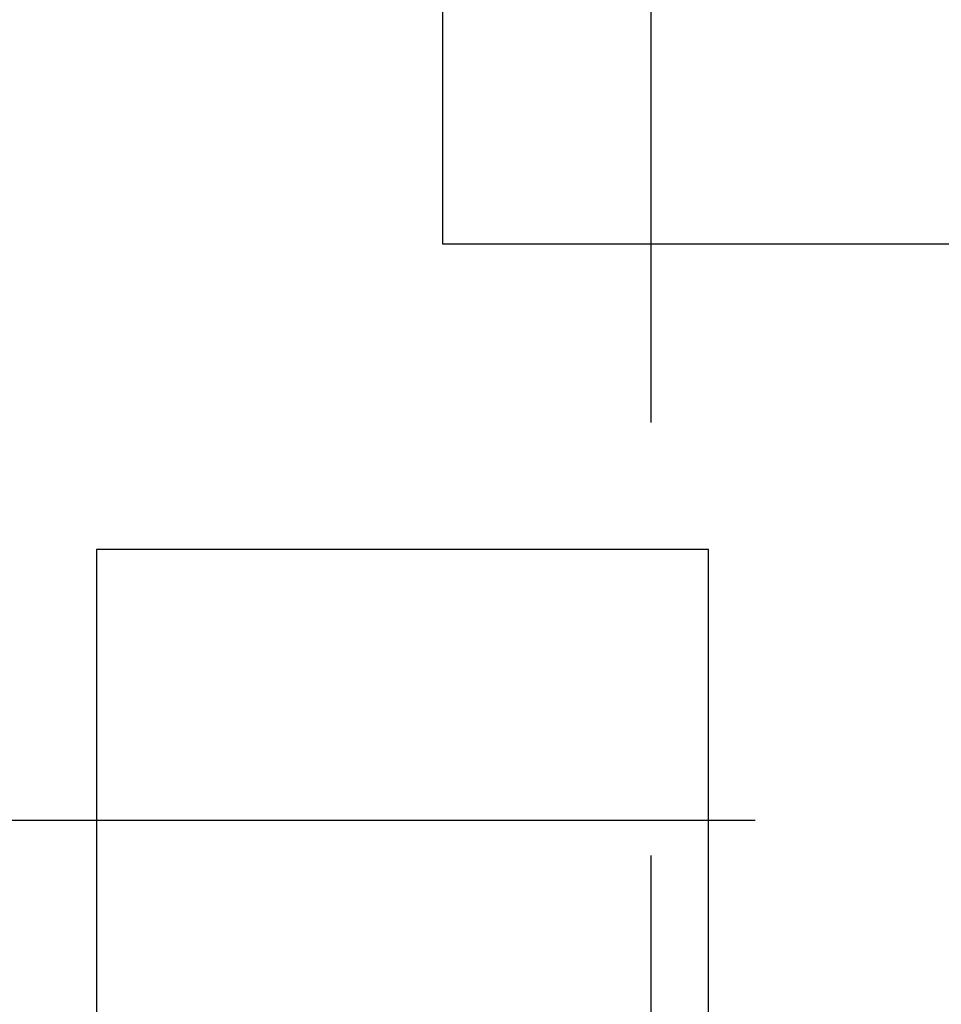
# Model space of a CAD drawing. Header units: millimetres. Extents: x 525 to 788, y 277 to 384.
# Tile 43 of 130: x 729.56 to 733.55, y 323.63 to 327.89. Entities that reach past the tile are written whole.
import ezdxf

# ---------------------------------------------------------------- set-up
doc = ezdxf.new("R2010")
doc.units = ezdxf.units.MM
doc.header["$LTSCALE"] = 5
doc.header["$PDMODE"] = 3
doc.header["$PDSIZE"] = 0.3125
doc.linetypes.add('CENTER', pattern=[0.6, 0.375, -0.075, 0.075, -0.075])
doc.layers.get('0').update_dxf_attribs({"linetype": 'CONTINUOUS'})
doc.layers.get('Defpoints').update_dxf_attribs({"linetype": 'CONTINUOUS'})
doc.layers.add('dim', color=6, linetype='CONTINUOUS', lineweight=9)
doc.styles.add('Verdana', font='verdana.ttf', dxfattribs={"height": 3})
doc.dimstyles.new('aaaaaaaa 3.0', dxfattribs={"dimtxt": 3, "dimasz": 2.5, "dimexe": 1.25, "dimexo": 0.625, "dimtad": 1, "dimzin": 9, "dimdsep": 46, "dimtxsty": 'Verdana', "dimcen": 0, "dimazin": 0, "dimtfac": 1, "dimtofl": 0, "dimtmove": 0, "dimatfit": 3, "dimfxl": 1, "dimlwd": 25, "dimlwe": 25, "dimarcsym": 0})

# ---------------------------------------------------------------- blocks, each defined once
blk = doc.blocks.new('*D55')
at = {"layer": 'Defpoints', "color": 0}
for p in [(767.5081, 331.9082), (697.2861, 316.9379)]:
    blk.add_point(p, dxfattribs=at)
at = {"layer": 'dim', "color": 0, "lineweight": 25}
blk.add_line((785.4949, 335.7427), (769.9532, 332.4294), dxfattribs=at)
at = {"layer": 'dim', "color": 0}
blk.add_solid([(769.8663, 332.8369), (770.04, 332.0219), (767.5081, 331.9082)], dxfattribs=at)
at = {"layer": 'dim', "color": 0, "insert": (778.4472, 336.689), "char_height": 3, "attachment_point": 5, "rotation": 12.0345, "style": 'Verdana'}
blk.add_mtext('∅71.8', dxfattribs=at)

msp = doc.modelspace()

# ---------------------------------------------------------------- linework, layer by layer
at = {"color": 1, "linetype": 'CENTER', "ltscale": 5}
for p, q in [((732.2957, 365.5204), (732.2957, 283.3256)), ((693.3729, 324.423), (771.2184, 324.423))]:
    msp.add_line(p, q, dxfattribs=at)
at = {"linetype": 'Continuous'}
for p, q in [((731.3956, 326.9185), (731.3956, 332.0197)), ((735.2964, 326.9185), (731.3956, 326.9185)), ((729.8956, 325.5953), (729.8956, 322.3953)), ((732.5456, 325.5953), (729.8956, 325.5953)), ((732.5456, 322.3953), (732.5456, 325.5953))]:
    msp.add_line(p, q, dxfattribs=at)
msp.add_arc((732.3971, 324.423), 35.9, 323.58286, 216.35846, dxfattribs=at)

# ---------------------------------------------------------------- dimensions: what is measured, and where the dimension line sits
at = {"layer": 'dim'}
dim = msp.add_diameter_dim_2p(p1=(697.2861, 316.9379), p2=(767.5081, 331.9082), dimstyle='aaaaaaaa 3.0', dxfattribs=at)
dim.commit()
dim.dimension.update_dxf_attribs({"geometry": '*D55', "text_midpoint": (777.7194, 334.0851), "dimtype": 163})

doc.saveas('drawing.dxf')
